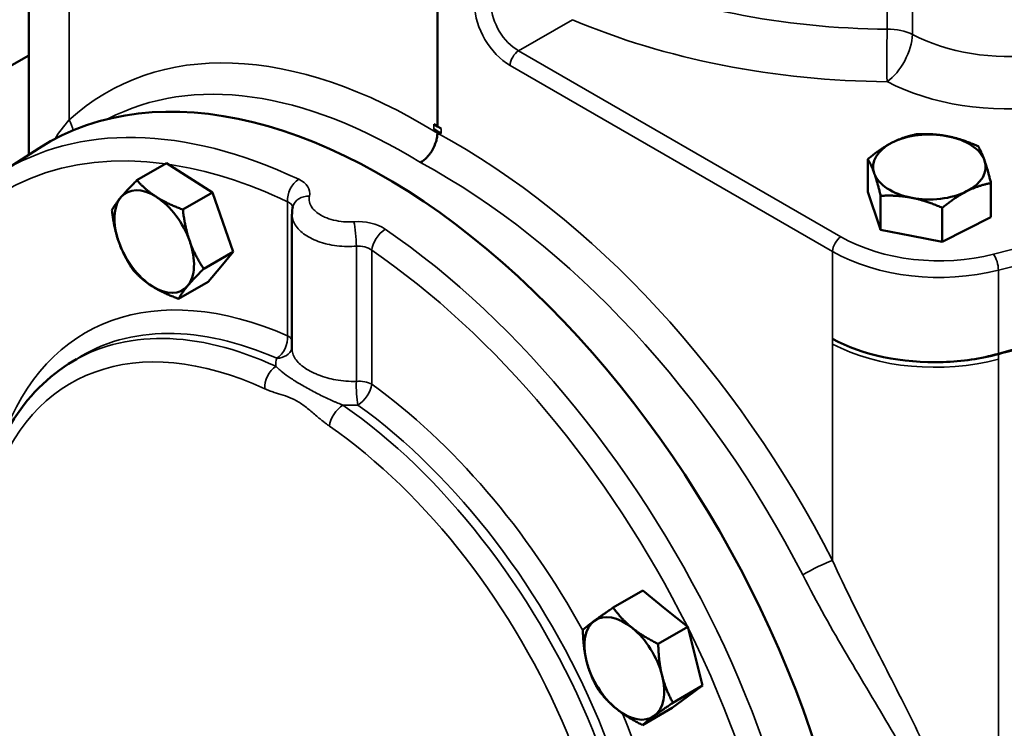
# Model space of a CAD drawing. Header units: inches. Extents: x 1 to 237, y 4 to 150.
# Tile 202 of 237: x 197.33 to 202.25, y 70 to 73.54. Entities that reach past the tile are written whole.
import ezdxf

# ---------------------------------------------------------------- set-up
doc = ezdxf.new("R2010")
doc.units = ezdxf.units.IN
doc.header["$LTSCALE"] = 7
doc.header["$MEASUREMENT"] = 0
doc.layers.add('Visible (ANSI)', color=7, linetype='Continuous', lineweight=50)
doc.layers.add('Visible Narrow (ANSI)', color=7, linetype='Continuous', lineweight=35)

msp = doc.modelspace()

# ---------------------------------------------------------------- linework, layer by layer
at = {"layer": 'Visible (ANSI)'}
for p, q in [((199.4203, 73.0104), (199.4203, 79.5828)), ((197.3791, 72.8686), (197.3791, 74.4195)), ((197.3791, 73.3655), (196.3128, 72.7499)), ((199.4025, 73.0215), (199.4203, 73.0104)), ((199.4025, 72.9962), (199.4203, 72.9851)), ((199.4203, 73.0104), (199.4395, 73.0001)), ((199.4203, 72.9851), (199.4395, 72.9748)), ((199.4203, 72.977), (199.4203, 72.9851)), ((197.23, 72.7738), (197.4321, 72.9023)), ((198.0676, 72.8265), (197.92, 72.7413)), ((198.0676, 72.8265), (198.1821, 72.7534)), ((201.57, 72.6838), (201.57, 72.847)), ((198.1821, 72.7534), (198.2967, 72.6802)), ((202.185, 72.5569), (202.185, 72.7274)), ((198.2967, 72.6802), (198.1491, 72.5949)), ((198.2967, 72.6802), (198.3487, 72.5321)), ((201.6295, 72.5058), (201.57, 72.6838)), ((201.634, 72.4929), (201.634, 72.6634)), ((201.9415, 72.4331), (201.9415, 72.6036)), ((198.3487, 72.5321), (198.4007, 72.384)), ((198.6941, 71.8983), (198.6941, 72.572)), ((198.6982, 72.5447), (198.6982, 72.5449)), ((202.185, 72.5569), (202.0633, 72.495)), ((201.634, 72.4929), (201.6295, 72.5058)), ((201.7878, 72.463), (201.634, 72.4929)), ((202.0633, 72.495), (201.9415, 72.4331)), ((201.9415, 72.4331), (201.7878, 72.463)), ((198.4007, 72.384), (198.2531, 72.2988)), ((198.4007, 72.384), (198.3381, 72.3091)), ((198.3381, 72.3091), (198.2756, 72.2341)), ((198.2756, 72.2341), (198.1279, 72.1489)), ((197.5783, 71.8234), (197.6171, 71.848)), ((198.7896, 71.6917), (198.7896, 71.6917)), ((200.4457, 70.691), (200.2981, 70.6058)), ((200.4457, 70.691), (200.5582, 70.6001)), ((200.5582, 70.6001), (200.6707, 70.5091)), ((200.6707, 70.5091), (200.5231, 70.4239)), ((200.6707, 70.5091), (200.7074, 70.3624)), ((200.7074, 70.3624), (200.7441, 70.2157)), ((200.7441, 70.2157), (200.5965, 70.1305)), ((200.7441, 70.2157), (200.6684, 70.16)), ((200.6684, 70.16), (200.5926, 70.1043)), ((200.5926, 70.1043), (200.445, 70.019))]:
    msp.add_line(p, q, dxfattribs=at)
for centre, major_axis, ratio, start_param, end_param in [((199.1509, 70.0208), (1.6779, -2.9062), 0.57735, 6.25849, 9.449473), ((199.951, 73.2915), (-0.75, 0), 0.57735, 0.750492, 0.820305), ((201.8775, 72.8077), (-0.281, 0), 0.57735, 4.387337, 5.434535), ((201.8775, 72.8077), (-0.281, 0), 0.57735, 5.434535, 6.481732), ((201.8775, 72.8077), (0.281, 0), 0.57735, 0.198547, 1.245744), ((201.8775, 72.8077), (0.281, 0), 0.57735, 5.434535, 6.481732), ((198.1716, 72.5303), (0.1405, -0.2434), 0.57735, 2.297559, 2.308416), ((201.8775, 72.8077), (-0.281, 0), 0.57735, 0.198547, 1.245744), ((198.0062, 72.4349), (-0.1405, 0.2434), 0.57735, 5.44458, 6.491778), ((201.8775, 72.8077), (0.281, 0), 0.57735, 4.387337, 5.434535), ((198.0062, 72.4349), (-0.1405, 0.2434), 0.57735, 0.208593, 1.25579), ((198.0062, 72.4349), (-0.1405, 0.2434), 0.57735, 4.397383, 5.44458), ((198.1716, 72.5303), (0.1405, -0.2434), 0.57735, 1.249652, 1.261928), ((198.0062, 72.4349), (0.1405, -0.2434), 0.57735, 4.397383, 5.44458), ((198.0062, 72.4349), (0.1405, -0.2434), 0.57735, 0.208593, 1.25579), ((198.1716, 72.5303), (0.1405, -0.2434), 0.57735, 0.205728, 0.211457), ((198.0062, 72.4349), (0.1405, -0.2434), 0.57735, 5.44458, 6.491778), ((201.9048, 72.2649), (0.75, 0), 0.57735, 3.961897, 4.766388), ((201.8448, 71.8474), (9.1066, 2.4515), 0.007827, 4.751694, 4.770042), ((201.9515, 72.16), (-0.6457, -0.0313), 0.505795, 1.536731, 1.978092), ((200.3538, 70.3022), (-0.1405, 0.2434), 0.57735, 5.299961, 6.347158), ((200.5192, 70.3977), (0.1405, -0.2434), 0.57735, 2.152625, 2.164111), ((200.3538, 70.3022), (-0.1405, 0.2434), 0.57735, 0.063973, 1.11117), ((200.3538, 70.3022), (-0.1405, 0.2434), 0.57735, 4.252763, 5.299961), ((200.3538, 70.3022), (0.1405, -0.2434), 0.57735, 4.252763, 5.299961), ((200.5192, 70.3977), (0.1405, -0.2434), 0.57735, 1.105211, 1.11713), ((200.3538, 70.3022), (0.1405, -0.2434), 0.57735, 0.063973, 1.11117), ((200.3538, 70.3022), (0.1405, -0.2434), 0.57735, 5.299961, 6.347158)]:
    msp.add_ellipse(centre, major_axis=major_axis, ratio=ratio, start_param=start_param, end_param=end_param, dxfattribs=at)
for points, knots in [([(199.3354, 72.83), (199.3468, 72.8365), (199.3582, 72.8459), (199.3687, 72.857), (199.3719, 72.8605), (199.3753, 72.8644), (199.3788, 72.8687), (199.382, 72.8728), (199.3852, 72.8771), (199.3884, 72.8819), (199.3908, 72.8855), (199.3931, 72.8893), (199.3954, 72.8934), (199.4031, 72.9067), (199.4092, 72.9208), (199.4134, 72.9348), (199.4157, 72.9421), (199.4174, 72.9494), (199.4185, 72.9564), (199.4197, 72.9635), (199.4203, 72.9704), (199.4203, 72.977)], [-0.0009286, -0.0009286, -0.0009286, -0.0009286, 0.1217192, 0.1217192, 0.1217192, 0.1601239, 0.1601239, 0.1601239, 0.1957742, 0.1957742, 0.1957742, 0.2224439, 0.2224439, 0.2224439, 0.3102936, 0.3102936, 0.3102936, 0.3562778, 0.3562778, 0.3562778, 0.4022663, 0.4022663, 0.4022663, 0.4022663]), ([(197.5783, 71.8234), (197.456, 71.7456), (197.3538, 71.6357), (197.1954, 71.3607), (197.1415, 71.1933), (197.0881, 70.8155), (197.0907, 70.6034), (197.1532, 70.1598), (197.2134, 69.9283), (197.3843, 69.4697), (197.4949, 69.2428), (197.7554, 68.8157), (197.9052, 68.6155), (198.2297, 68.2613), (198.4044, 68.1074), (198.7627, 67.8617), (198.9462, 67.7701), (199.2206, 67.6869), (199.3143, 67.6685), (199.4057, 67.661)], [0.810093, 0.810093, 0.810093, 0.810093, 1.107873, 1.107873, 1.420886, 1.420886, 1.746226, 1.746226, 2.072532, 2.072532, 2.39776, 2.39776, 2.722621, 2.722621, 3.048088, 3.048088, 3.374586, 3.374586, 3.547036, 3.547036, 3.547036, 3.547036]), ([(196.6747, 70.3006), (196.7205, 70.1155), (196.779, 69.9282), (196.9718, 69.416), (197.1303, 69.093), (197.4993, 68.4908), (197.7087, 68.211), (197.9349, 67.9629)], [1.892737, 1.892737, 1.892737, 1.892737, 2.0778252, 2.0778252, 2.4014564, 2.4014564, 2.7188421, 2.7188421, 2.7188421, 2.7188421])]:
    msp.add_open_spline(points, degree=3, knots=knots, dxfattribs=at)
for points in [[(201.57, 72.847), (201.6353, 72.9007), (201.6918, 72.9295)], [(201.6918, 72.9295), (201.7483, 72.9582), (201.8135, 72.9709)], [(201.8135, 72.9709), (201.8959, 72.9753), (201.9673, 72.9615)], [(201.9673, 72.9615), (202.0386, 72.9476), (202.121, 72.911)], [(202.121, 72.911), (202.1381, 72.8823), (202.153, 72.8397)], [(201.602, 72.7757), (201.5872, 72.8183), (201.57, 72.847)], [(202.153, 72.8397), (202.1678, 72.7971), (202.185, 72.7274)], [(197.8397, 72.6562), (197.8687, 72.6909), (197.92, 72.7413)], [(197.92, 72.7413), (197.9636, 72.6918), (198.0168, 72.6579)], [(201.634, 72.6634), (201.6169, 72.7331), (201.602, 72.7757)], [(202.185, 72.7274), (202.1198, 72.7147), (202.0633, 72.686)], [(202.0633, 72.686), (202.0068, 72.6572), (201.9415, 72.6036)], [(197.7948, 72.5915), (197.8106, 72.6214), (197.8397, 72.6562)], [(198.0168, 72.6579), (198.0699, 72.6239), (198.1491, 72.5949)], [(201.7878, 72.654), (201.7164, 72.6679), (201.634, 72.6634)], [(201.9415, 72.6036), (201.8591, 72.6401), (201.7878, 72.654)], [(197.8291, 72.4331), (197.805, 72.5019), (197.7948, 72.5915)], [(198.1491, 72.5949), (198.1592, 72.5053), (198.1833, 72.4366)], [(197.8988, 72.2953), (197.8532, 72.3644), (197.8291, 72.4331)], [(198.1833, 72.4366), (198.2075, 72.3679), (198.2531, 72.2988)], [(197.9956, 72.2119), (197.9425, 72.2458), (197.8988, 72.2953)], [(198.2531, 72.2988), (198.2018, 72.2484), (198.1728, 72.2136)], [(198.1279, 72.1489), (198.0488, 72.1779), (197.9956, 72.2119)], [(198.1728, 72.2136), (198.1437, 72.1788), (198.1279, 72.1489)], [(200.2046, 70.5399), (200.2398, 70.5657), (200.2981, 70.6058)], [(200.2981, 70.6058), (200.3406, 70.5468), (200.3928, 70.5046)], [(200.1466, 70.4944), (200.1694, 70.514), (200.2046, 70.5399)], [(200.1656, 70.3374), (200.1485, 70.4055), (200.1466, 70.4944)], [(200.3928, 70.5046), (200.4451, 70.4624), (200.5231, 70.4239)], [(200.5231, 70.4239), (200.525, 70.335), (200.542, 70.2669)], [(200.22, 70.201), (200.1826, 70.2694), (200.1656, 70.3374)], [(200.542, 70.2669), (200.5591, 70.1988), (200.5965, 70.1305)], [(200.3147, 70.0998), (200.2625, 70.142), (200.22, 70.201)], [(200.5965, 70.1305), (200.5382, 70.0904), (200.503, 70.0645)], [(200.445, 70.019), (200.3669, 70.0575), (200.3147, 70.0998)], [(200.503, 70.0645), (200.4678, 70.0387), (200.445, 70.019)]]:
    msp.add_rational_spline(points, [1, 1.0379548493, 1], degree=2, dxfattribs=at)
for points in [[(198.6942, 72.5722), (198.6942, 72.5851), (198.6958, 72.5981), (198.6991, 72.6107)], [(198.6941, 72.5722), (198.6941, 72.5722), (198.6941, 72.5721), (198.6941, 72.572)]]:
    msp.add_open_spline(points, degree=3, dxfattribs=at)
at = {"layer": 'Visible Narrow (ANSI)'}
for p, q in [((197.5806, 73.0425), (197.5806, 74.1242)), ((201.7932, 73.4701), (201.7932, 73.9628)), ((201.6666, 73.9277), (201.6666, 73.4959)), ((199.8256, 73.3885), (200.0943, 73.5437)), ((201.113, 73.5378), (201.113, 73.5378)), ((201.4357, 72.4589), (199.8256, 73.3885)), ((202.0265, 73.3861), (202.0265, 73.3861)), ((199.7832, 73.3151), (201.3933, 72.3855)), ((199.4025, 72.9962), (199.4025, 73.0215)), ((199.4395, 72.9748), (199.4395, 73.0001)), ((203.735, 72.7687), (202.1979, 72.3714)), ((202.2218, 72.2919), (203.7589, 72.6892)), ((198.6719, 72.6343), (198.6719, 71.9645)), ((198.6972, 72.5482), (198.6972, 72.5485)), ((199.0156, 72.4121), (199.0156, 71.7362)), ((199.0926, 71.7216), (199.0926, 72.3914)), ((201.3933, 72.3855), (201.3933, 71.9482)), ((203.7589, 72.3063), (202.2218, 71.8759)), ((202.2218, 71.8759), (202.2218, 72.2919)), ((202.0265, 72.2597), (202.0265, 72.2596)), ((201.3932, 71.923), (201.3932, 71.9483)), ((201.3932, 71.9483), (201.3933, 71.9482)), ((201.3932, 71.923), (201.3932, 70.8413)), ((202.2217, 71.8472), (202.2217, 71.8724)), ((202.2217, 68.3136), (202.2217, 71.8472)), ((198.779, 71.6975), (198.779, 71.6975)), ((201.4214, 70.7804), (201.4214, 70.7804))]:
    msp.add_line(p, q, dxfattribs=at)
for centre, major_axis, ratio, start_param, end_param in [((201.6124, 74.9944), (-2.4995, 0.0845), 0.598605, 0.993548, 1.612723), ((199.7896, 73.5157), (0.1318, -0.2126), 0.597134, 3.908276, 5.444165), ((199.8305, 73.541), (-0.1018, 0.1605), 0.603211, 0.760232, 2.296122), ((201.6077, 74.842), (2.6895, -0.0843), 0.597134, 4.133613, 4.752788), ((201.6707, 73.3863), (0.0014, 0.19), 0.031638, 0.955692, 2.501279), ((201.6707, 73.3863), (-0.0882, -0.1683), 0.506103, 0.764764, 2.332611), ((201.6707, 73.3863), (-0.19, 0), 0.57735, 4.011593, 4.734073), ((202.2381, 73.7767), (-0.6898, 0.0279), 0.602438, 0.894326, 1.856921), ((199.4232, 70.1746), (1.628, -3.0202), 0.556861, 2.373692, 3.278737), ((199.8241, 73.3404), (0.03, 0.052), 0.536374, 0.786007, 2.355586), ((199.3354, 70.1274), (-1.5681, 2.9162), 0.556106, 5.51461, 6.278541), ((202.2334, 73.6244), (0.8798, -0.0276), 0.597134, 4.030308, 4.992904), ((198.9436, 69.9012), (-1.6728, 2.8974), 0.57735, 5.589291, 6.307881), ((197.4928, 72.9953), (-0.0807, 0.0888), 0.822782, 4.025468, 4.510819), ((199.4173, 70.178), (-1.8078, 2.9162), 0.597134, 4.572806, 5.477851), ((198.8822, 69.8657), (-1.6278, 2.8195), 0.57735, 5.862265, 7.20456), ((199.3354, 70.1274), (1.7479, -2.8122), 0.597836, 1.430486, 2.336752), ((198.8822, 69.8657), (1.6278, -2.8195), 0.57735, 2.447699, 2.713894), ((198.7355, 72.671), (-0.0384, -0.0814), 0.627691, 3.911762, 5.447652), ((198.7862, 72.5882), (-0.0871, 0.0226), 0.807404, 4.977311, 6.284531), ((199.0023, 72.4635), (0.0078, -0.0897), 0.120825, 0.950065, 2.462343), ((199.1562, 72.4281), (-0.0508, -0.0743), 0.522179, 4.003648, 5.539538), ((198.9436, 69.9012), (-1.6728, 2.8974), 0.57735, 3.710252, 5.406283), ((201.8775, 72.6168), (-0.281, 0), 0.57735, 2.287489, 2.292942), ((201.8775, 72.6168), (-0.281, 0), 0.57735, 2.292942, 2.298395), ((201.4343, 72.4108), (0.03, 0.052), 0.536374, 0.786007, 2.355586), ((201.9063, 72.751), (-0.6899, 0.0216), 0.597134, 0.83902, 2.025844), ((201.8775, 72.6168), (-0.281, 0), 0.57735, 1.239616, 1.245744), ((201.8775, 72.6168), (-0.281, 0), 0.57735, 1.245744, 1.251872), ((198.8822, 69.8657), (1.6278, -2.8195), 0.57735, 1.467788, 2.26469), ((201.9048, 72.7029), (0.7499, -0.0216), 0.595581, 3.979021, 5.165845), ((202.1964, 72.3233), (-0.015, 0.0581), 0.351937, 4.053341, 5.591336), ((198.8822, 69.8657), (-1.22, 2.1131), 0.57735, 5.620016, 6.740562), ((198.7196, 69.7718), (1.129, -1.9556), 0.57735, 2.457314, 5.962876), ((198.781, 69.8073), (-1.174, 2.0335), 0.57735, 5.598897, 6.307881), ((198.8208, 69.8302), (-1.175, 2.0352), 0.57735, 5.620016, 6.307881), ((198.6082, 71.9278), (0.0359, 0.0825), 0.643436, 3.89284, 5.42873), ((198.6082, 71.9278), (0.09, 0), 0.57735, 0.302246, 0.785398), ((198.6082, 71.9278), (0.0867, -0.024), 0.832498, 5.05141, 6.245662), ((201.9047, 72.2396), (0.75, 0), 0.57735, 3.961897, 5.148721), ((201.9048, 72.2515), (-0.7499, -0.0185), 0.56018, 1.610968, 1.993301), ((202.1711, 71.9387), (0.0324, -0.1156), 0.338147, 0.868981, 0.904824), ((198.622, 71.7359), (0.0376, 0.0818), 0.632683, 0.764366, 2.300256), ((199.0289, 71.6849), (-0.0045, 0.0899), 0.146606, 0.955001, 2.406794), ((199.0289, 71.6849), (-0.09, 0), 0.57735, 3.926991, 4.861026), ((199.0289, 71.6849), (-0.0525, -0.0731), 0.50265, 0.874386, 2.410276), ((198.8822, 69.8657), (-1.22, 2.1131), 0.57735, 4.675232, 5.375558), ((198.9444, 71.5498), (-0.0513, -0.0739), 0.516119, 4.007747, 5.543483), ((198.781, 69.8073), (-1.174, 2.0335), 0.57735, 3.618291, 5.396686), ((198.8208, 69.8302), (1.175, -2.0352), 0.57735, 0.463107, 2.233966), ((198.7196, 69.7718), (1.129, -1.9556), 0.57735, 0.44522, 2.255075), ((201.3114, 70.7906), (0.1069, 0.0545), 0.110856, 0.644565, 2.187885), ((198.8822, 69.8657), (1.6278, -2.8195), 0.57735, 0.595142, 1.465688), ((198.8822, 69.8657), (-1.6278, 2.8195), 0.57735, 1.107477, 1.937159), ((198.8822, 69.8657), (-1.22, 2.1131), 0.57735, 3.612658, 4.48558)]:
    msp.add_ellipse(centre, major_axis=major_axis, ratio=ratio, start_param=start_param, end_param=end_param, dxfattribs=at)
for points in [[(197.5806, 73.0425), (197.5536, 73.0114), (197.5299, 72.9796), (197.5093, 72.9471)], [(198.781, 72.662), (198.7887, 72.6944), (198.7681, 72.7271), (198.7275, 72.7462)], [(198.6719, 72.6343), (198.6873, 72.6286), (198.6967, 72.6181), (198.698, 72.6062)], [(199.1598, 72.4966), (199.1192, 72.5243), (199.0592, 72.5383), (199.003, 72.5339)], [(199.0156, 72.4121), (199.0433, 72.4145), (199.0728, 72.407), (199.0926, 72.3914)], [(198.6182, 71.8517), (198.614, 71.8382), (198.6125, 71.8248), (198.6134, 71.8114)], [(198.9486, 71.6179), (198.9735, 71.6163), (198.9986, 71.6162), (199.0234, 71.6177)]]:
    msp.add_open_spline(points, degree=3, dxfattribs=at)
for points, knots in [([(198.8376, 72.5673), (198.8192, 72.578), (198.7846, 72.6074), (198.7764, 72.6425), (198.781, 72.662)], [0.4507518, 0.4507518, 0.4507518, 0.4507518, 0.6439339, 0.9015074, 0.9015074, 0.9015074, 0.9015074]), ([(198.6941, 72.572), (198.6941, 72.5704), (198.6942, 72.5688), (198.6948, 72.5575), (198.6968, 72.5479), (198.7037, 72.5294), (198.7085, 72.5204), (198.721, 72.5028), (198.7287, 72.4941), (198.7468, 72.4778), (198.7572, 72.4701), (198.7795, 72.4561), (198.7915, 72.4499), (198.8175, 72.4383), (198.8317, 72.4331), (198.8539, 72.4265), (198.8614, 72.4245), (198.8848, 72.4189), (198.9013, 72.4159), (198.9349, 72.4118), (198.952, 72.4106), (198.9847, 72.4102), (199.0002, 72.4108), (199.0156, 72.4121)], [-0.8297913, -0.8297913, -0.8297913, -0.8297913, -0.814975, -0.814975, -0.7283886, -0.7283886, -0.6439339, -0.6439339, -0.5566978, -0.5566978, -0.4694578, -0.4694578, -0.3863603, -0.3863603, -0.2999643, -0.2999643, -0.2575735, -0.2575735, -0.1689601, -0.1689601, -0.0803142, -0.0803142, 0, 0, 0, 0]), ([(199.003, 72.5339), (198.9692, 72.5312), (198.9163, 72.5358), (198.8633, 72.5538), (198.8437, 72.5638), (198.8376, 72.5673)], [0, 0, 0, 0, 0.2575735, 0.3863603, 0.450744, 0.450744, 0.450744, 0.450744]), ([(199.0156, 71.7362), (198.9984, 71.7356), (198.981, 71.736), (198.9464, 71.7387), (198.9291, 71.741), (198.8975, 71.7469), (198.883, 71.7503), (198.8537, 71.7585), (198.8389, 71.7635), (198.8178, 71.7719), (198.8109, 71.7748), (198.791, 71.784), (198.7786, 71.7906), (198.7561, 71.8047), (198.7459, 71.8121), (198.7283, 71.8274), (198.7208, 71.8353), (198.7083, 71.8517), (198.7033, 71.8602), (198.6965, 71.8775), (198.6946, 71.8863), (198.6942, 71.8962), (198.6941, 71.8972), (198.6941, 71.8983)], [0, 0, 0, 0, 0.174924, 0.174924, 0.349875, 0.349875, 0.501998, 0.501998, 0.668871, 0.668871, 0.752997, 0.752997, 0.921217, 0.921217, 1.089578, 1.089578, 1.254995, 1.254995, 1.425711, 1.425711, 1.596447, 1.596447, 1.617172, 1.617172, 1.617172, 1.617172]), ([(198.9486, 71.6179), (198.9475, 71.6183), (198.9455, 71.619), (198.9414, 71.6206), (198.9341, 71.6234), (198.9234, 71.6277), (198.9102, 71.6332), (198.8831, 71.645), (198.8396, 71.6654), (198.7875, 71.6925), (198.7475, 71.715), (198.7105, 71.737), (198.6726, 71.7618), (198.6476, 71.7809), (198.6331, 71.7932), (198.6262, 71.7992), (198.6208, 71.8043), (198.617, 71.8078), (198.6149, 71.8099), (198.6139, 71.8109), (198.6134, 71.8114)], [0.000175, 0.000175, 0.000175, 0.000175, 0.010505, 0.02101, 0.042021, 0.084042, 0.126063, 0.168084, 0.336167, 0.504251, 0.588292, 0.672334, 0.840418, 1.008501, 1.050522, 1.092543, 1.134564, 1.155574, 1.16608, 1.176503, 1.176503, 1.176503, 1.176503]), ([(198.5584, 71.6992), (198.5594, 71.6987), (198.5613, 71.6978), (198.5652, 71.6961), (198.5719, 71.6932), (198.5816, 71.6894), (198.5931, 71.6852), (198.616, 71.6774), (198.65, 71.6676), (198.6884, 71.6541), (198.7196, 71.638), (198.7508, 71.6181), (198.7891, 71.5873), (198.8231, 71.5578), (198.8461, 71.5391), (198.8576, 71.53), (198.8672, 71.5228), (198.874, 71.5178), (198.8779, 71.5151), (198.8798, 71.5137), (198.8808, 71.5131)], [-1.176585, -1.176585, -1.176585, -1.176585, -1.16608, -1.155574, -1.134564, -1.092543, -1.050522, -1.008501, -0.840418, -0.672334, -0.588292, -0.504251, -0.336167, -0.168084, -0.126063, -0.084042, -0.042021, -0.02101, -0.010505, 0, 0, 0, 0]), ([(201.8865, 68.1522), (201.9426, 68.2728), (202.0436, 68.5262), (202.1134, 68.8642), (202.1102, 69.1294), (202.0686, 69.3851), (201.9617, 69.6891), (201.7883, 70.054), (201.5911, 70.4344), (201.4563, 70.7031), (201.3932, 70.8413)], [-8.652822, -8.652822, -8.652822, -8.652822, -7.416705, -6.180587, -5.562528, -4.94447, -3.708352, -2.472235, -1.236117, 0, 0, 0, 0]), ([(201.2446, 70.7688), (201.3153, 70.6302), (201.4672, 70.3639), (201.6908, 69.9935), (201.8883, 69.6429), (202.0105, 69.3528), (202.0582, 69.1077), (202.0619, 68.8519), (201.9819, 68.5229), (201.8666, 68.2761), (201.8027, 68.1593)], [0, 0, 0, 0, 1.236117, 2.472235, 3.708352, 4.94447, 5.562528, 6.180587, 7.416705, 8.652822, 8.652822, 8.652822, 8.652822])]:
    msp.add_open_spline(points, degree=3, knots=knots, dxfattribs=at)

doc.saveas('drawing.dxf')
